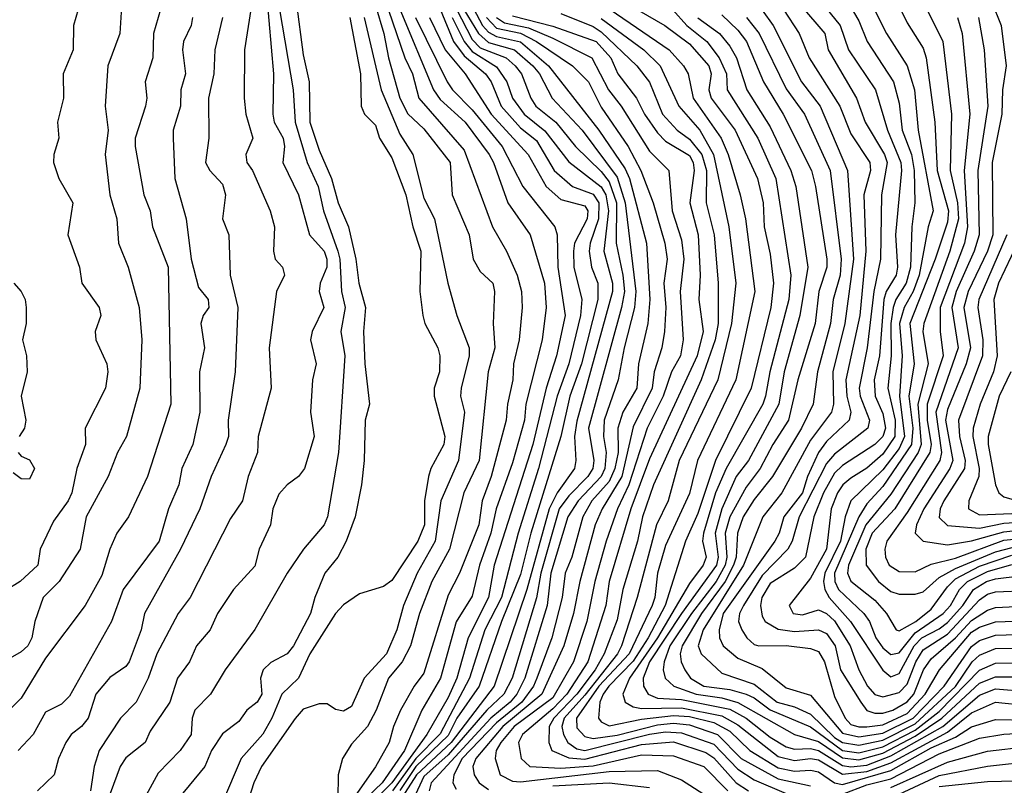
# Model space of a CAD drawing. Header units: metres. Extents: x -51132 to -49532, y -231222 to -229437.
# Tile 168 of 256: x -50403 to -50342, y -230704 to -230657. Entities that reach past the tile are written whole.
import ezdxf

# ---------------------------------------------------------------- set-up
doc = ezdxf.new("R2010")
doc.units = ezdxf.units.M
for name, color, linetype in [('CONTOUR_HALF', 8, 'Continuous'), ('CONTOUR_INDEX', 1, 'Continuous'), ('CONTOUR_INTER', 3, 'Continuous')]:
    doc.layers.add(name, color=color, linetype=linetype)

msp = doc.modelspace()

# ---------------------------------------------------------------- linework, layer by layer
at = {"layer": 'CONTOUR_HALF'}
for points, elevation in [([(-50366.917, -230654.759), (-50362.619, -230657.259), (-50361.08, -230658.39), (-50359.894, -230659.759), (-50359.747, -230660.259), (-50359.884, -230661.259), (-50359.738, -230661.759), (-50358.256, -230663.759), (-50356.863, -230666.759), (-50356.523, -230668.259), (-50356.463, -230669.759), (-50356.08, -230671.449), (-50355.881, -230673.259), (-50356.036, -230674.759), (-50357.263, -230679.759), (-50359.477, -230684.259), (-50360.58, -230687.553), (-50361.34, -230689.259), (-50362.6, -230693.259), (-50363.649, -230695.259), (-50364.58, -230696.707), (-50366.109, -230698.259), (-50366.449, -230698.759), (-50366.655, -230699.259), (-50366.737, -230700.259), (-50366.58, -230700.48), (-50366.08, -230700.732), (-50364.08, -230700.311), (-50362.08, -230700.077), (-50361.08, -230700.15), (-50359.58, -230700.52), (-50358.58, -230701.064), (-50357.35, -230702.259), (-50355.58, -230703.323), (-50354.58, -230703.548), (-50353.58, -230703.481), (-50353.08, -230703.583), (-50352.08, -230704.273), (-50351.58, -230704.358), (-50348.58, -230703.489), (-50346.08, -230702.091), (-50344.58, -230701.424), (-50343.58, -230700.784), (-50342.08, -230700.325), (-50340.08, -230700.376)], 63.5), ([(-50353.329, -230655.259), (-50351.729, -230657.259), (-50351.212, -230658.759), (-50349.54, -230661.259), (-50348.793, -230663.759), (-50347.958, -230665.759), (-50347.919, -230666.259), (-50348.298, -230670.259), (-50348.165, -230672.259), (-50348.257, -230672.759), (-50348.876, -230673.759), (-50349.033, -230674.259), (-50349.298, -230677.759), (-50349.629, -230679.259), (-50349.559, -230680.259), (-50349.08, -230681.346), (-50348.915, -230682.259), (-50349.079, -230682.759), (-50349.58, -230683.263), (-50351.58, -230684.558), (-50352.08, -230685.037), (-50352.764, -230686.259), (-50353.377, -230687.759), (-50353.881, -230690.259), (-50354.58, -230690.929), (-50356.08, -230691.893), (-50356.599, -230692.759), (-50356.678, -230693.259), (-50356.58, -230693.921), (-50356.386, -230694.259), (-50355.58, -230694.719), (-50354.58, -230694.88), (-50353.08, -230694.773), (-50352.58, -230695.004), (-50352.046, -230695.759), (-50351.71, -230697.259), (-50350.46, -230699.259), (-50350.08, -230699.769), (-50349.58, -230699.943), (-50349.08, -230699.944), (-50348.456, -230699.759), (-50347.58, -230699.244), (-50347.155, -230698.759), (-50346.57, -230697.259), (-50346.08, -230696.572), (-50344.58, -230695.271), (-50343.58, -230694.181), (-50342.58, -230693.544), (-50342.08, -230693.384), (-50339.08, -230693.242)], 59.5), ([(-50350.372, -230654.759), (-50348.865, -230657.759), (-50347.565, -230659.759), (-50347.122, -230661.259), (-50346.887, -230663.759), (-50345.952, -230668.759), (-50346.265, -230669.759), (-50346.834, -230672.759), (-50347.193, -230673.759), (-50347.757, -230674.759), (-50348.051, -230675.759), (-50347.893, -230677.759), (-50348.045, -230680.259), (-50347.743, -230682.759), (-50348.08, -230683.505), (-50349.08, -230684.841), (-50351.076, -230686.759), (-50351.427, -230687.759), (-50351.705, -230689.259), (-50352.685, -230691.259), (-50352.764, -230691.759), (-50352.682, -230692.259), (-50352.411, -230692.759), (-50351.102, -230694.259), (-50349.08, -230697.266), (-50348.58, -230697.674), (-50348.08, -230697.482), (-50347.13, -230695.759), (-50346.663, -230695.259), (-50345.58, -230694.709), (-50345.08, -230694.303), (-50344.119, -230693.259), (-50343.451, -230692.259), (-50342.656, -230691.759), (-50342.08, -230691.591), (-50340.58, -230691.415)], 58.5), ([(-50346.84, -230655.259), (-50345.359, -230658.259), (-50344.818, -230662.759), (-50344.91, -230666.259), (-50344.457, -230668.259), (-50344.389, -230669.259), (-50344.929, -230671.259), (-50346.541, -230675.759), (-50346.605, -230676.259), (-50346.265, -230678.259), (-50346.921, -230680.759), (-50346.705, -230683.259), (-50346.894, -230683.759), (-50348.58, -230686.343), (-50350.149, -230688.259), (-50351.22, -230690.759), (-50351.281, -230691.259), (-50351.08, -230691.741), (-50349.58, -230692.935), (-50348.859, -230693.759), (-50348.248, -230694.759), (-50348.08, -230694.836), (-50347.045, -230694.259), (-50346.08, -230693.474), (-50345.08, -230692.088), (-50344.58, -230691.597), (-50343.08, -230690.823), (-50341.08, -230690.137)], 57.5), ([(-50396.346, -230655.759), (-50396.456, -230657.759), (-50397.204, -230659.759), (-50397.38, -230662.259), (-50397.184, -230663.759), (-50397.378, -230665.259), (-50397.091, -230667.759), (-50396.656, -230669.259), (-50396.554, -230670.759), (-50395.951, -230672.259), (-50395.256, -230674.759), (-50395.088, -230676.759), (-50395.222, -230679.759), (-50396.043, -230682.759), (-50396.612, -230683.759), (-50397.192, -230685.259), (-50398.555, -230687.759), (-50398.922, -230689.759), (-50400.228, -230691.759), (-50401.216, -230692.759), (-50401.741, -230694.259), (-50401.921, -230695.259), (-50402.173, -230695.759), (-50402.58, -230696.124), (-50404.544, -230697.259)], 76.5), ([(-50388.332, -230656.259), (-50388.73, -230658.759), (-50388.734, -230661.759), (-50388.633, -230662.759), (-50388.207, -230664.259), (-50388.637, -230665.259), (-50388.567, -230665.759), (-50388.214, -230666.259), (-50387.129, -230668.759), (-50386.85, -230669.759), (-50386.917, -230671.259), (-50386.823, -230671.759), (-50386.361, -230672.259), (-50386.239, -230672.759), (-50386.738, -230673.759), (-50387.179, -230677.259), (-50387.075, -230679.759), (-50387.862, -230682.759), (-50387.922, -230683.759), (-50388.498, -230685.259), (-50388.854, -230686.759), (-50389.58, -230687.857), (-50392.089, -230692.759), (-50392.836, -230693.759), (-50394.16, -230696.259), (-50394.701, -230697.759), (-50395.442, -230699.259), (-50396.414, -230700.259), (-50397.745, -230702.259), (-50398.057, -230703.259), (-50398.276, -230704.759)], 74.5), ([(-50386.556, -230656.259), (-50385.693, -230661.259), (-50385.569, -230663.259), (-50384.835, -230665.759), (-50384.156, -230667.259), (-50383.825, -230668.759), (-50382.932, -230671.259), (-50382.802, -230671.759), (-50382.692, -230673.759), (-50382.472, -230674.759), (-50382.73, -230676.259), (-50382.494, -230677.759), (-50382.894, -230683.759), (-50383.577, -230687.759), (-50383.773, -230688.259), (-50385.048, -230689.759), (-50386.08, -230691.241), (-50388.08, -230694.74), (-50389.921, -230697.259), (-50390.824, -230698.759), (-50391.796, -230699.759), (-50391.976, -230700.259), (-50392.024, -230701.259), (-50392.71, -230702.259), (-50394.08, -230703.656), (-50394.947, -230705.259)], 73.5), ([(-50380.58, -230656.014), (-50380.07, -230657.759), (-50379.785, -230659.259), (-50379.069, -230661.759), (-50378.58, -230662.747), (-50377.58, -230663.669), (-50375.946, -230665.759), (-50375.825, -230667.759), (-50374.764, -230670.259), (-50374.531, -230671.759), (-50374.08, -230672.525), (-50373.298, -230673.259), (-50373.193, -230673.759), (-50373.29, -230675.759), (-50373.182, -230677.259), (-50373.599, -230678.759), (-50374.145, -230684.259), (-50375.096, -230686.259), (-50375.987, -230689.759), (-50377.081, -230691.759), (-50377.849, -230693.759), (-50378.423, -230695.759), (-50378.934, -230696.759), (-50379.774, -230697.759), (-50380.542, -230699.759), (-50381.091, -230700.759), (-50382.08, -230701.868), (-50382.638, -230702.759), (-50382.91, -230703.759), (-50382.917, -230705.259)], 71.5), ([(-50379.08, -230656.243), (-50376.993, -230661.259), (-50376.58, -230661.841), (-50375.011, -230663.259), (-50373.537, -230665.259), (-50373.25, -230665.759), (-50372.366, -230668.259), (-50370.993, -230670.259), (-50370.096, -230673.259), (-50369.997, -230674.759), (-50370.239, -230676.759), (-50371.253, -230680.759), (-50371.33, -230681.759), (-50372.08, -230684.403), (-50373.084, -230687.259), (-50373.423, -230688.759), (-50374.138, -230690.759), (-50374.58, -230692.667), (-50375.58, -230694.267), (-50376.543, -230697.759), (-50377.719, -230699.759), (-50378.776, -230702.259), (-50380.163, -230704.259), (-50381.58, -230705.616)], 70.5), ([(-50375.092, -230656.259), (-50374.201, -230657.759), (-50373.58, -230658.306), (-50371.95, -230658.759), (-50370.81, -230659.759), (-50370.401, -230660.259), (-50369.618, -230661.759), (-50367.763, -230663.759), (-50365.58, -230666.668), (-50365.087, -230668.259), (-50364.413, -230673.759), (-50364.495, -230674.759), (-50365.154, -230677.259), (-50365.509, -230679.259), (-50366.379, -230681.759), (-50366.436, -230682.759), (-50366.259, -230683.759), (-50366.356, -230684.759), (-50366.581, -230685.259), (-50368.012, -230686.759), (-50368.642, -230687.759), (-50369.696, -230691.259), (-50369.928, -230693.259), (-50371.308, -230697.759), (-50371.821, -230698.759), (-50372.228, -230699.259), (-50373.433, -230700.259), (-50377.127, -230704.259), (-50377.258, -230704.759)], 67.5), ([(-50355.256, -230656.259), (-50354.286, -230657.759), (-50353.657, -230659.259), (-50351.749, -230662.259), (-50351.08, -230663.976), (-50349.903, -230665.759), (-50349.858, -230666.259), (-50350.267, -230667.759), (-50350.138, -230671.259), (-50350.505, -230675.259), (-50351.376, -230679.259), (-50351.328, -230680.259), (-50351.078, -230681.259), (-50351.173, -230681.759), (-50352.58, -230683.081), (-50353.08, -230683.758), (-50353.768, -230685.259), (-50354.076, -230686.259), (-50355.243, -230687.759), (-50355.526, -230688.759), (-50355.799, -230689.259), (-50358.99, -230693.759), (-50359.238, -230694.759), (-50359.23, -230695.259), (-50359.001, -230695.759), (-50358.08, -230696.521), (-50356.58, -230697.164), (-50355.08, -230698.361), (-50353.58, -230698.824), (-50351.58, -230701.181), (-50350.58, -230701.403), (-50349.08, -230701.182), (-50347.205, -230700.259), (-50345.287, -230698.259), (-50343.58, -230695.798), (-50343.08, -230695.423), (-50342.08, -230695.101), (-50338.08, -230694.976)], 60.5), ([(-50391.941, -230656.759), (-50392.037, -230657.259), (-50392.517, -230658.259), (-50392.579, -230658.759), (-50392.386, -230660.259), (-50392.666, -230661.259), (-50392.689, -230662.259), (-50393.14, -230663.759), (-50393.153, -230664.259), (-50393.055, -230666.759), (-50392.334, -230669.259), (-50392.037, -230671.759), (-50391.58, -230673.528), (-50390.977, -230674.259), (-50390.945, -230674.759), (-50391.281, -230675.259), (-50391.437, -230675.759), (-50391.204, -230677.259), (-50391.514, -230678.759), (-50391.493, -230681.259), (-50391.934, -230683.259), (-50392.621, -230684.759), (-50392.803, -230685.759), (-50393.447, -230687.259), (-50394.01, -230689.259), (-50396.252, -230692.259), (-50396.971, -230694.259), (-50399.58, -230698.874), (-50400.08, -230699.377), (-50401.08, -230699.874), (-50401.841, -230701.259), (-50402.783, -230702.259)], 75.5), ([(-50382.189, -230656.759), (-50381.516, -230660.259), (-50381.467, -230662.259), (-50381.275, -230662.759), (-50380.58, -230663.436), (-50380.336, -230664.259), (-50379.58, -230665.473), (-50378.71, -230667.759), (-50378.261, -230669.759), (-50377.766, -230671.259), (-50377.835, -230673.759), (-50377.655, -230675.259), (-50377.514, -230675.759), (-50376.712, -230677.259), (-50376.602, -230677.759), (-50376.612, -230678.759), (-50376.949, -230679.759), (-50376.948, -230680.259), (-50376.285, -230682.759), (-50376.353, -230683.259), (-50377.156, -230684.759), (-50377.299, -230685.259), (-50377.547, -230686.759), (-50377.553, -230688.259), (-50377.966, -230689.259), (-50379.58, -230691.695), (-50380.08, -230692.07), (-50381.58, -230692.53), (-50382.58, -230693.217), (-50383.08, -230693.759), (-50384.659, -230696.259), (-50385.377, -230697.759), (-50386.4, -230698.759), (-50387.014, -230700.259), (-50387.58, -230701.239), (-50388.936, -230702.759), (-50390.08, -230705.455)], 72.5), ([(-50375.823, -230656.759), (-50375.087, -230658.259), (-50374.58, -230658.879), (-50373.08, -230659.813), (-50372.433, -230660.759), (-50372.071, -230661.759), (-50371.366, -230662.759), (-50370.08, -230663.788), (-50368.58, -230665.709), (-50366.58, -230667.279), (-50366.291, -230667.759), (-50366.126, -230668.759), (-50366.414, -230671.259), (-50365.878, -230673.259), (-50365.869, -230673.759), (-50368.08, -230681.823), (-50368.235, -230682.759), (-50368.152, -230684.259), (-50368.238, -230684.759), (-50369.303, -230686.259), (-50369.801, -230687.259), (-50371.192, -230692.259), (-50373.211, -230698.259), (-50375.889, -230701.759), (-50378.043, -230703.759), (-50379.631, -230706.259)], 68.5), ([(-50377.226, -230656.759), (-50376.267, -230658.759), (-50375.009, -230660.259), (-50373.406, -230662.759), (-50371.101, -230665.259), (-50369.998, -230667.259), (-50369.08, -230668.056), (-50367.58, -230668.439), (-50367.393, -230668.759), (-50367.45, -230669.259), (-50368.221, -230670.759), (-50368.3, -230671.259), (-50368.265, -230672.259), (-50367.774, -230674.259), (-50367.858, -230675.259), (-50368.588, -230678.259), (-50369.314, -230680.259), (-50370.468, -230684.759), (-50371.729, -230688.759), (-50372.77, -230692.759), (-50373.792, -230694.759), (-50374.744, -230697.759), (-50376.58, -230701.219), (-50378.08, -230702.753), (-50379.541, -230704.759)], 69.5), ([(-50373.696, -230656.759), (-50373.08, -230657.42), (-50371.58, -230657.722), (-50370.591, -230658.259), (-50368.354, -230659.759), (-50367.364, -230660.759), (-50366.58, -230662.332), (-50364.908, -230664.759), (-50364.107, -230666.259), (-50363.356, -230668.259), (-50362.621, -230670.759), (-50362.473, -230671.759), (-50362.675, -230673.259), (-50362.556, -230674.759), (-50362.642, -230676.259), (-50362.816, -230677.259), (-50363.289, -230678.759), (-50363.406, -230679.759), (-50364.58, -230682.176), (-50365.287, -230685.259), (-50366.517, -230687.259), (-50366.945, -230688.259), (-50367.905, -230691.759), (-50368.284, -230693.759), (-50368.903, -230695.759), (-50370.255, -230698.759), (-50372.68, -230700.759), (-50374.363, -230702.759), (-50374.536, -230703.259), (-50374.459, -230703.759), (-50374.159, -230704.259), (-50373.58, -230704.678)], 66.5), ([(-50372.08, -230656.665), (-50369.58, -230657.294), (-50366.877, -230658.259), (-50365.984, -230659.259), (-50365.538, -230660.259), (-50364.377, -230661.759), (-50363.887, -230662.759), (-50363.08, -230663.908), (-50362.58, -230664.433), (-50361.08, -230665.317), (-50360.857, -230665.759), (-50360.809, -230666.259), (-50361.074, -230668.259), (-50360.551, -230670.259), (-50360.428, -230672.759), (-50360.511, -230674.259), (-50360.24, -230676.259), (-50360.612, -230677.759), (-50363.58, -230684.147), (-50364.732, -230687.259), (-50366.074, -230691.759), (-50366.278, -230693.259), (-50367.407, -230696.759), (-50368.705, -230698.759), (-50369.58, -230699.675), (-50371.454, -230701.259), (-50371.706, -230701.759), (-50371.538, -230702.759), (-50371.005, -230703.259), (-50369.08, -230703.361), (-50367.08, -230703.208), (-50364.08, -230702.527), (-50362.08, -230702.581), (-50360.2, -230703.259), (-50358.7, -230704.759)], 65.5), ([(-50366.58, -230656.831), (-50363.934, -230658.759), (-50362.906, -230659.759), (-50361.747, -230662.259), (-50360.439, -230663.759), (-50359.604, -230665.259), (-50358.658, -230669.759), (-50358.203, -230673.259), (-50358.484, -230675.759), (-50359.328, -230679.259), (-50361.722, -230684.259), (-50362.424, -230686.759), (-50363.135, -230688.259), (-50364.349, -230692.759), (-50365.307, -230695.759), (-50365.564, -230696.259), (-50367.58, -230698.812), (-50368.874, -230700.259), (-50369.019, -230700.759), (-50368.917, -230701.259), (-50368.638, -230701.759), (-50368.08, -230702.148), (-50367.58, -230702.267), (-50363.58, -230701.246), (-50362.58, -230701.101), (-50361.58, -230701.152), (-50359.58, -230701.874), (-50358.08, -230703.424), (-50357.08, -230704.07), (-50355.08, -230704.919)], 64.5), ([(-50360.58, -230656.779), (-50359.231, -230657.759), (-50358.58, -230658.548), (-50358.173, -230659.259), (-50357.525, -230661.259), (-50356.08, -230663.548), (-50354.791, -230666.259), (-50354.495, -230667.259), (-50353.733, -230672.259), (-50354.247, -230675.259), (-50355.208, -230678.759), (-50355.547, -230680.759), (-50357.423, -230684.259), (-50358.193, -230685.259), (-50359.08, -230687.252), (-50359.501, -230688.759), (-50359.312, -230690.259), (-50359.405, -230690.759), (-50361.58, -230693.75), (-50363.574, -230696.759), (-50363.976, -230697.759), (-50363.94, -230698.259), (-50363.662, -230698.759), (-50363.08, -230699.01), (-50361.58, -230699.093), (-50358.58, -230699.697), (-50357.58, -230700.254), (-50356.08, -230701.435), (-50355.08, -230702.028), (-50354.58, -230702.181), (-50353.58, -230702.137), (-50353.08, -230702.252), (-50351.58, -230703.194), (-50351.08, -230703.275), (-50350.08, -230703.169), (-50348.58, -230702.59), (-50345.358, -230700.759), (-50343.08, -230698.826), (-50342.08, -230698.421), (-50340.08, -230698.596)], 62.5), ([(-50357.555, -230656.759), (-50356.758, -230657.759), (-50355.08, -230661.191), (-50353.956, -230662.759), (-50352.357, -230666.259), (-50351.664, -230671.759), (-50351.744, -230672.759), (-50352.179, -230674.259), (-50352.328, -230675.759), (-50353.148, -230678.759), (-50353.412, -230680.759), (-50354.145, -230682.259), (-50355.945, -230685.259), (-50357.08, -230686.675), (-50357.758, -230687.759), (-50358.105, -230688.759), (-50358.202, -230690.259), (-50358.361, -230690.759), (-50358.883, -230691.759), (-50360.354, -230693.759), (-50361.547, -230695.759), (-50361.669, -230696.259), (-50361.615, -230696.759), (-50361.373, -230697.259), (-50361.038, -230697.759), (-50360.201, -230698.259), (-50358.58, -230698.472), (-50357.58, -230698.76), (-50357.08, -230698.981), (-50356.08, -230699.729), (-50353.58, -230700.797), (-50351.58, -230702.25), (-50350.58, -230702.401), (-50349.08, -230702.033), (-50347.08, -230700.996), (-50345.58, -230699.843), (-50343.08, -230697.276), (-50342.08, -230696.839), (-50337.58, -230696.748)], 61.5), ([(-50343.136, -230656.759), (-50342.789, -230658.759), (-50342.561, -230662.259), (-50343.18, -230666.259), (-50343.101, -230670.259), (-50343.41, -230671.259), (-50344.523, -230673.759), (-50344.81, -230674.759), (-50344.405, -230677.259), (-50345.798, -230681.259), (-50345.434, -230683.759), (-50345.547, -230684.259), (-50347.58, -230687.494), (-50348.844, -230689.259), (-50348.963, -230689.759), (-50348.917, -230690.259), (-50348.698, -230690.759), (-50348.08, -230691.149), (-50347.08, -230691.158), (-50346.08, -230690.687), (-50344.58, -230690.313), (-50341.58, -230689.205), (-50337.08, -230688.74)], 56.5), ([(-50341.386, -230670.259), (-50343.128, -230674.259), (-50343.179, -230674.759), (-50342.881, -230676.759), (-50342.888, -230677.759), (-50344.381, -230681.759), (-50344.327, -230682.759), (-50343.979, -230684.259), (-50344.019, -230684.759), (-50345.292, -230686.759), (-50345.528, -230687.259), (-50345.58, -230687.803), (-50345.08, -230688.299), (-50343.08, -230688.454), (-50341.58, -230688.147), (-50339.58, -230688.013)], 55.5), ([(-50403.037, -230673.259), (-50402.58, -230673.768), (-50402.333, -230674.259), (-50402.267, -230674.759), (-50402.281, -230675.759), (-50402.515, -230676.759), (-50402.257, -230677.759), (-50402.218, -230678.759), (-50402.591, -230680.259), (-50402.297, -230681.759), (-50402.383, -230682.259), (-50402.714, -230682.759)], 77.5), ([(-50341.144, -230678.759), (-50341.854, -230680.259), (-50342.538, -230682.759), (-50342.552, -230683.259), (-50342.088, -230685.759), (-50341.89, -230686.259), (-50341.58, -230686.505), (-50341.08, -230686.647)], 54.5), ([(-50402.777, -230683.759), (-50402.58, -230683.987), (-50402.08, -230684.208), (-50401.764, -230684.759), (-50402.08, -230685.405), (-50402.58, -230685.397), (-50403.08, -230685.029)], 77.5), ([(-50348.58, -230704.552), (-50345.08, -230702.974), (-50342.58, -230702.294), (-50340.08, -230702.011)], 64.5), ([(-50345.58, -230704.5), (-50342.58, -230704.186), (-50339.08, -230704.107)], 65.5), ([(-50369.58, -230704.44), (-50366.08, -230704.256), (-50363.58, -230704.545)], 66.5)]:
    msp.add_lwpolyline(points, dxfattribs=dict(at, elevation=elevation))
at = {"layer": 'CONTOUR_INDEX'}
for points, elevation in [([(-50355.58, -230654.358), (-50352.689, -230657.759), (-50352.472, -230658.759), (-50350.73, -230661.759), (-50350.176, -230663.259), (-50348.986, -230665.259), (-50348.82, -230665.759), (-50349.16, -230667.759), (-50349.235, -230671.759), (-50349.649, -230673.759), (-50350.053, -230677.259), (-50350.558, -230679.759), (-50350.502, -230680.259), (-50349.911, -230681.759), (-50350.013, -230682.259), (-50352.08, -230683.869), (-50352.58, -230684.444), (-50354.275, -230687.759), (-50354.713, -230689.259), (-50354.982, -230689.759), (-50356.58, -230691.401), (-50357.733, -230693.259), (-50357.984, -230693.759), (-50358.042, -230694.259), (-50357.834, -230694.759), (-50357.532, -230695.259), (-50357.08, -230695.672), (-50356.776, -230695.759), (-50355.08, -230695.743), (-50353.58, -230695.93), (-50353.08, -230696.108), (-50352.71, -230696.759), (-50352.08, -230698.895), (-50351.43, -230700.259), (-50351.08, -230700.645), (-50350.58, -230700.793), (-50350.08, -230700.778), (-50349.08, -230700.66), (-50347.58, -230699.97), (-50346.451, -230698.759), (-50345.565, -230697.259), (-50343.58, -230694.912), (-50343.08, -230694.592), (-50342.08, -230694.271), (-50335.58, -230694.048)], 60), ([(-50390.088, -230656.759), (-50390.561, -230658.759), (-50390.623, -230660.259), (-50390.948, -230661.759), (-50390.945, -230664.259), (-50391.136, -230665.759), (-50390.876, -230666.259), (-50390.08, -230667.103), (-50389.904, -230667.759), (-50390.08, -230669.259), (-50389.698, -230670.259), (-50389.617, -230672.759), (-50389.138, -230674.759), (-50389.29, -230678.759), (-50389.73, -230681.759), (-50389.719, -230682.759), (-50389.873, -230683.259), (-50390.796, -230685.259), (-50391.501, -230687.259), (-50392.703, -230689.759), (-50394.94, -230693.759), (-50395.132, -230694.759), (-50395.876, -230696.759), (-50396.08, -230697.033), (-50397.08, -230697.735), (-50397.951, -230698.759), (-50398.424, -230700.259), (-50398.838, -230700.759), (-50399.487, -230701.259), (-50399.806, -230701.759), (-50400.277, -230702.759), (-50400.536, -230703.759), (-50401.579, -230704.759)], 75), ([(-50378.107, -230656.759), (-50376.127, -230660.759), (-50375.81, -230661.259), (-50374.58, -230662.5), (-50372.722, -230664.759), (-50371.441, -230667.259), (-50369.461, -230669.759), (-50369.317, -230670.259), (-50369.274, -230672.259), (-50368.817, -230675.259), (-50369.349, -230677.759), (-50369.998, -230679.759), (-50370.816, -230683.259), (-50373.227, -230690.759), (-50373.562, -230692.759), (-50374.843, -230695.259), (-50375.539, -230697.759), (-50376.08, -230698.963), (-50377.395, -230701.259), (-50379.58, -230704.265), (-50381.58, -230706.244)], 70), ([(-50369.08, -230656.517), (-50367.08, -230657.327), (-50366.58, -230657.64), (-50364.37, -230659.759), (-50363.58, -230660.763), (-50362.764, -230662.759), (-50361.859, -230663.759), (-50361.08, -230664.309), (-50360.316, -230665.259), (-50360.04, -230666.259), (-50360.065, -230668.259), (-50359.561, -230670.259), (-50359.306, -230673.259), (-50359.301, -230675.759), (-50359.491, -230676.759), (-50360.356, -230679.259), (-50363.33, -230685.759), (-50364.009, -230687.759), (-50364.316, -230689.259), (-50365.236, -230692.259), (-50365.58, -230694.141), (-50366.395, -230696.259), (-50366.956, -230697.259), (-50368.078, -230698.759), (-50369.522, -230700.259), (-50369.797, -230700.759), (-50369.814, -230701.759), (-50369.636, -230702.259), (-50368.58, -230702.718), (-50367.58, -230702.802), (-50364.08, -230701.879), (-50362.08, -230701.716), (-50360.08, -230702.371), (-50359.58, -230702.717), (-50358.184, -230704.259), (-50357.43, -230704.759)], 65), ([(-50340.732, -230670.759), (-50341.91, -230673.259), (-50342.197, -230674.259), (-50341.987, -230677.759), (-50342.214, -230678.759), (-50343.043, -230680.759), (-50343.473, -230682.259), (-50343.496, -230682.759), (-50343.103, -230684.759), (-50343.133, -230685.259), (-50343.749, -230686.759), (-50343.76, -230687.259), (-50343.08, -230687.629), (-50339.58, -230687.476)], 55), ([(-50348.08, -230704.977), (-50345.58, -230703.804), (-50342.58, -230703.229), (-50339.58, -230702.899)], 65)]:
    msp.add_lwpolyline(points, dxfattribs=dict(at, elevation=elevation))
at = {"layer": 'CONTOUR_INTER'}
for points, elevation in [([(-50378.627, -230651.259), (-50375.75, -230658.259), (-50375.08, -230659.129), (-50373.758, -230660.259), (-50373.405, -230660.759), (-50372.779, -230662.259), (-50371.58, -230663.615), (-50370.58, -230664.389), (-50369.484, -230666.259), (-50368.348, -230667.259), (-50367.08, -230667.723), (-50366.715, -230668.259), (-50366.736, -230669.259), (-50367.262, -230670.759), (-50367.318, -230671.259), (-50367.179, -230672.259), (-50366.789, -230673.259), (-50366.784, -230674.259), (-50367.802, -230678.259), (-50368.524, -230680.259), (-50369.074, -230682.759), (-50370.941, -230688.759), (-50371.58, -230691.336), (-50372.771, -230694.259), (-50374.145, -230698.259), (-50375.528, -230700.259), (-50376.08, -230701.336), (-50378.08, -230703.247), (-50379.08, -230704.745)], 69), ([(-50380.807, -230653.259), (-50378.764, -230659.259), (-50378.288, -230660.259), (-50377.899, -230661.759), (-50375.08, -230665.003), (-50373.326, -230669.759), (-50372.451, -230671.259), (-50371.788, -230672.759), (-50371.522, -230673.759), (-50371.484, -230674.759), (-50371.67, -230676.759), (-50372.023, -230678.259), (-50372.066, -230679.259), (-50372.4, -230680.759), (-50372.476, -230681.759), (-50373.398, -230685.259), (-50373.957, -230686.759), (-50374.177, -230688.259), (-50375.361, -230691.259), (-50376.08, -230692.62), (-50377.58, -230697.454), (-50378.186, -230698.259), (-50379.027, -230699.759), (-50379.479, -230700.759), (-50379.735, -230701.759), (-50380.58, -230703.268), (-50382.58, -230706.108)], 71), ([(-50398.326, -230653.759), (-50399.344, -230657.259), (-50399.349, -230658.759), (-50399.987, -230660.259), (-50399.959, -230661.759), (-50400.334, -230663.259), (-50400.258, -230664.259), (-50400.565, -230665.259), (-50400.583, -230665.759), (-50400.242, -230666.759), (-50399.384, -230668.259), (-50399.684, -230670.259), (-50398.968, -230672.259), (-50398.827, -230673.259), (-50397.743, -230674.759), (-50397.632, -230675.259), (-50397.984, -230676.259), (-50397.957, -230676.759), (-50397.274, -230678.259), (-50397.2, -230678.759), (-50397.344, -230679.759), (-50398.623, -230682.259), (-50398.601, -230683.259), (-50399.135, -230684.759), (-50399.447, -230686.259), (-50399.671, -230686.759), (-50400.58, -230688.018), (-50401.402, -230689.759), (-50401.561, -230690.759), (-50402.644, -230691.759), (-50403.58, -230692.339)], 77), ([(-50387.349, -230655.259), (-50386.925, -230660.259), (-50386.958, -230662.759), (-50386.884, -230663.259), (-50386.321, -230664.259), (-50386.238, -230664.759), (-50386.334, -230665.759), (-50385.366, -230667.759), (-50384.686, -230670.259), (-50383.779, -230671.259), (-50383.61, -230671.759), (-50383.606, -230672.259), (-50384.015, -230673.259), (-50384.08, -230673.759), (-50383.798, -230674.759), (-50384.509, -230676.259), (-50384.63, -230676.759), (-50384.267, -230678.259), (-50384.49, -230679.259), (-50384.622, -230681.259), (-50384.391, -230682.759), (-50385.002, -230684.759), (-50385.37, -230685.259), (-50386.08, -230685.764), (-50386.58, -230686.343), (-50386.955, -230687.259), (-50387.103, -230688.259), (-50387.8, -230689.759), (-50388.08, -230690.814), (-50389.409, -230692.259), (-50390.404, -230693.759), (-50390.848, -230694.759), (-50391.71, -230695.759), (-50392.135, -230696.759), (-50392.884, -230697.759), (-50393.366, -230699.259), (-50394.58, -230701.054), (-50394.887, -230701.759), (-50396.08, -230702.703), (-50396.435, -230703.259), (-50398.58, -230708.999)], 74), ([(-50375.08, -230655.086), (-50373.947, -230657.259), (-50373.58, -230657.678), (-50373.08, -230657.946), (-50371.58, -230658.267), (-50369.852, -230659.759), (-50366.73, -230663.759), (-50365.08, -230666.144), (-50364.819, -230666.759), (-50363.767, -230670.759), (-50363.553, -230674.259), (-50363.68, -230675.759), (-50364.254, -230678.259), (-50364.365, -230679.759), (-50365.238, -230681.259), (-50365.533, -230682.259), (-50365.526, -230683.759), (-50365.723, -230684.759), (-50366.08, -230685.554), (-50367.149, -230686.759), (-50367.706, -230687.759), (-50368.402, -230690.259), (-50368.816, -230691.259), (-50368.987, -230692.759), (-50369.636, -230695.259), (-50370.575, -230697.759), (-50370.782, -230698.259), (-50371.507, -230699.259), (-50373.08, -230700.542), (-50375.196, -230702.759), (-50375.728, -230703.759), (-50375.795, -230704.259), (-50375.58, -230704.663)], 67), ([(-50351.56, -230655.259), (-50350.58, -230656.975), (-50350.062, -230658.259), (-50348.423, -230660.759), (-50348.08, -230662.078), (-50347.876, -230663.759), (-50347.306, -230665.259), (-50347.135, -230666.259), (-50347.102, -230668.259), (-50347.29, -230669.759), (-50347.37, -230672.259), (-50347.643, -230673.259), (-50348.275, -230674.259), (-50348.451, -230674.759), (-50348.585, -230675.759), (-50348.558, -230677.759), (-50348.775, -230679.759), (-50348.315, -230681.759), (-50348.333, -230682.759), (-50349.08, -230683.862), (-50350.08, -230684.722), (-50351.08, -230685.348), (-50351.561, -230685.759), (-50351.892, -230686.259), (-50352.285, -230687.259), (-50352.574, -230689.759), (-50353.58, -230691.567), (-50354.906, -230693.259), (-50354.662, -230693.759), (-50354.08, -230693.832), (-50353.08, -230693.528), (-50352.58, -230693.758), (-50352.08, -230694.206), (-50351.114, -230695.759), (-50350.576, -230697.259), (-50350.029, -230698.259), (-50349.58, -230698.778), (-50349.08, -230698.926), (-50348.08, -230698.666), (-50347.58, -230698.137), (-50347.039, -230696.759), (-50346.58, -230696.013), (-50345.08, -230695.035), (-50343.08, -230692.904), (-50342.58, -230692.56), (-50342.08, -230692.418), (-50340.08, -230692.332)], 59), ([(-50348.455, -230655.259), (-50347.58, -230657.097), (-50346.58, -230658.669), (-50346.397, -230659.259), (-50345.858, -230663.259), (-50345.709, -230666.259), (-50345.003, -230668.759), (-50345.08, -230669.461), (-50345.835, -230671.759), (-50347.407, -230675.759), (-50347.148, -230678.259), (-50347.471, -230680.259), (-50347.226, -230682.259), (-50347.312, -230683.259), (-50349.08, -230685.872), (-50350.08, -230686.951), (-50350.575, -230687.759), (-50352.078, -230691.259), (-50352.065, -230691.759), (-50351.841, -230692.259), (-50350.275, -230693.759), (-50349.922, -230694.259), (-50349.528, -230695.259), (-50349.08, -230695.882), (-50348.58, -230696.305), (-50348.08, -230696.195), (-50347.08, -230694.962), (-50345.34, -230693.759), (-50344.886, -230693.259), (-50344.333, -230692.259), (-50343.833, -230691.759), (-50342.58, -230691.146), (-50341.08, -230690.719)], 58), ([(-50385.517, -230655.759), (-50385.08, -230659.067), (-50384.714, -230660.759), (-50384.66, -230663.259), (-50384.08, -230665.002), (-50383.321, -230666.759), (-50382.91, -230668.259), (-50382.265, -230669.759), (-50381.812, -230671.759), (-50381.615, -230673.259), (-50381.217, -230674.759), (-50381.326, -230676.259), (-50381.255, -230678.259), (-50380.949, -230680.759), (-50381.238, -230681.759), (-50381.283, -230684.259), (-50381.466, -230685.759), (-50381.842, -230687.759), (-50382.407, -230689.259), (-50382.929, -230690.259), (-50383.728, -230691.259), (-50384.362, -230692.759), (-50384.615, -230693.759), (-50385.687, -230695.759), (-50386.08, -230696.249), (-50387.08, -230696.798), (-50387.565, -230697.259), (-50387.725, -230697.759), (-50387.646, -230698.759), (-50387.925, -230699.259), (-50388.574, -230699.759), (-50389.08, -230700.456), (-50390.08, -230701.222), (-50390.776, -230702.259), (-50391.183, -230703.259), (-50392.844, -230705.259)], 73), ([(-50342.346, -230655.759), (-50341.735, -230657.259), (-50341.432, -230659.759), (-50341.661, -230661.259), (-50341.691, -230662.759), (-50342.307, -230665.759), (-50342.248, -230670.259), (-50342.59, -230671.259), (-50343.777, -230673.759), (-50344.051, -230674.759), (-50343.651, -230677.259), (-50343.914, -230678.259), (-50345.08, -230681.084), (-50345.192, -230681.759), (-50344.745, -230684.259), (-50344.926, -230684.759), (-50346.543, -230687.259), (-50346.999, -230688.259), (-50347.08, -230688.767), (-50346.58, -230689.254), (-50345.08, -230689.489), (-50343.58, -230689.249), (-50341.58, -230688.682), (-50337.58, -230688.234)], 56), ([(-50393.944, -230656.259), (-50394.38, -230657.759), (-50394.419, -230659.259), (-50394.885, -230660.759), (-50394.795, -230661.759), (-50394.874, -230662.259), (-50395.499, -230664.259), (-50395.516, -230664.759), (-50394.971, -230667.759), (-50394.585, -230668.759), (-50394.437, -230669.759), (-50393.462, -230672.259), (-50393.304, -230680.759), (-50394.745, -230685.259), (-50395.916, -230687.759), (-50396.64, -230688.759), (-50397.089, -230689.759), (-50397.58, -230691.386), (-50398.604, -230693.259), (-50401.08, -230696.532), (-50402.58, -230699.008), (-50404.58, -230700.99)], 76), ([(-50375.58, -230656.204), (-50374.58, -230658.118), (-50374.08, -230658.639), (-50372.477, -230659.259), (-50371.907, -230659.759), (-50371.514, -230660.259), (-50370.95, -230661.759), (-50370.634, -230662.259), (-50369.39, -230663.259), (-50368.178, -230664.759), (-50366.58, -230666.315), (-50366.08, -230666.966), (-50365.627, -230668.259), (-50365.649, -230670.759), (-50365.222, -230672.759), (-50365.134, -230673.759), (-50365.307, -230674.759), (-50367.352, -230682.259), (-50367.032, -230684.259), (-50367.094, -230684.759), (-50367.4, -230685.259), (-50368.58, -230686.457), (-50369.174, -230687.259), (-50370.329, -230691.259), (-50370.58, -230692.787), (-50372.106, -230697.759), (-50372.62, -230698.759), (-50373.667, -230699.759), (-50376.08, -230702.523), (-50377.58, -230703.872), (-50378.231, -230705.259)], 68), ([(-50366.024, -230656.259), (-50362.349, -230658.759), (-50361.472, -230659.759), (-50361.172, -230660.259), (-50360.858, -230661.759), (-50359.127, -230664.259), (-50358.699, -230665.259), (-50357.94, -230667.759), (-50357.622, -230669.259), (-50357.042, -230673.759), (-50358.218, -230679.259), (-50360.586, -230684.259), (-50361.08, -230686.296), (-50362.58, -230689.53), (-50363.084, -230691.259), (-50363.236, -230692.759), (-50363.411, -230693.259), (-50364.84, -230696.259), (-50366.722, -230698.259), (-50368.097, -230700.259), (-50368.08, -230700.847), (-50367.58, -230701.396), (-50367.08, -230701.517), (-50365.58, -230701.309), (-50363.08, -230700.654), (-50362.08, -230700.554), (-50361.08, -230700.673), (-50359.349, -230701.259), (-50357.877, -230702.759), (-50355.58, -230704.006), (-50353.58, -230704.459)], 64), ([(-50362.146, -230656.259), (-50361.261, -230657.259), (-50360.015, -230658.259), (-50359.244, -230659.259), (-50358.796, -230660.259), (-50358.742, -230661.259), (-50356.854, -230664.259), (-50355.731, -230666.759), (-50354.793, -230672.759), (-50354.92, -230674.259), (-50356.105, -230678.759), (-50356.365, -230680.259), (-50356.531, -230680.759), (-50358.815, -230684.759), (-50359.477, -230686.259), (-50360.225, -230688.759), (-50360.276, -230689.259), (-50360.065, -230690.259), (-50360.239, -230690.759), (-50361.08, -230691.885), (-50363.087, -230695.259), (-50364.817, -230697.759), (-50365.221, -230698.759), (-50365.076, -230699.259), (-50364.58, -230699.54), (-50364.08, -230699.649), (-50361.58, -230699.604), (-50359.08, -230700.099), (-50358.08, -230700.665), (-50355.58, -230702.633), (-50354.58, -230702.874), (-50353.58, -230702.753), (-50353.08, -230702.835), (-50351.58, -230703.731), (-50350.08, -230703.557), (-50348.58, -230703.016), (-50345.08, -230701.123), (-50343.58, -230699.912), (-50342.08, -230699.26), (-50340.08, -230699.457)], 63), ([(-50356.58, -230656.296), (-50355.891, -230657.259), (-50354.136, -230660.759), (-50352.975, -230662.259), (-50351.287, -230666.259), (-50350.906, -230671.759), (-50351.439, -230675.759), (-50352.2, -230678.759), (-50352.14, -230680.759), (-50352.273, -230681.259), (-50353.58, -230683.004), (-50355.354, -230686.259), (-50356.541, -230687.759), (-50357.727, -230690.759), (-50360.247, -230694.759), (-50360.561, -230695.759), (-50360.366, -230696.259), (-50359.08, -230697.459), (-50357.08, -230698.145), (-50355.651, -230699.259), (-50354.58, -230699.555), (-50353.58, -230699.997), (-50352.08, -230701.45), (-50351.58, -230701.769), (-50350.58, -230701.921), (-50349.08, -230701.625), (-50347.08, -230700.61), (-50344.58, -230698.282), (-50343.544, -230696.759), (-50343.08, -230696.339), (-50342.08, -230695.935), (-50338.08, -230695.856)], 61), ([(-50381.294, -230656.759), (-50380.238, -230661.259), (-50379.08, -230663.992), (-50378.271, -230665.259), (-50377.58, -230667.973), (-50376.923, -230669.259), (-50376.089, -230673.259), (-50375.539, -230675.259), (-50374.777, -230677.259), (-50374.775, -230677.759), (-50375.258, -230679.759), (-50375.309, -230680.259), (-50375.058, -230681.259), (-50375.442, -230684.259), (-50376.525, -230686.759), (-50376.878, -230689.259), (-50378.005, -230691.259), (-50378.852, -230693.259), (-50379.259, -230694.759), (-50379.897, -230696.259), (-50381.291, -230697.759), (-50382.08, -230699.516), (-50382.58, -230699.817), (-50383.08, -230699.712), (-50383.58, -230699.361), (-50384.08, -230699.366), (-50385.08, -230699.687), (-50385.58, -230700.278), (-50387.67, -230703.259), (-50388.151, -230704.259), (-50388.619, -230705.759)], 72), ([(-50373.083, -230656.759), (-50372.58, -230657.089), (-50371.08, -230657.407), (-50369.58, -230658.038), (-50367.161, -230659.259), (-50366.12, -230661.259), (-50365.336, -230662.259), (-50363.58, -230665.061), (-50362.363, -230666.259), (-50362.168, -230668.759), (-50361.58, -230670.559), (-50361.439, -230671.759), (-50361.664, -230673.759), (-50361.489, -230676.759), (-50361.641, -230677.759), (-50362.199, -230678.759), (-50362.726, -230680.259), (-50363.712, -230682.259), (-50364.855, -230685.759), (-50365.567, -230687.259), (-50366.274, -230689.259), (-50366.971, -230691.759), (-50367.475, -230694.259), (-50368.285, -230696.759), (-50369.58, -230698.989), (-50371.974, -230700.759), (-50372.814, -230701.759), (-50373.089, -230702.259), (-50373.163, -230702.759), (-50372.842, -230703.759), (-50372.08, -230704.17), (-50371.58, -230704.206), (-50366.08, -230703.569), (-50363.08, -230703.499), (-50361.58, -230704.075), (-50358.58, -230706.006)], 66), ([(-50359.08, -230656.587), (-50358.08, -230657.55), (-50357.555, -230658.259), (-50356.505, -230660.759), (-50355.273, -230662.759), (-50353.524, -230666.259), (-50353.268, -230667.259), (-50352.569, -230671.759), (-50352.567, -230672.259), (-50353.054, -230673.759), (-50353.293, -230675.759), (-50354.373, -230679.259), (-50354.947, -230681.759), (-50355.921, -230683.259), (-50356.694, -230684.759), (-50357.58, -230685.904), (-50358.582, -230687.759), (-50358.874, -230688.759), (-50358.768, -230690.259), (-50358.873, -230690.759), (-50359.43, -230691.759), (-50360.972, -230693.759), (-50362.303, -230695.759), (-50362.672, -230696.759), (-50362.722, -230697.259), (-50362.592, -230697.759), (-50362.057, -230698.259), (-50360.676, -230698.759), (-50359.08, -230698.981), (-50358.08, -230699.279), (-50354.58, -230701.257), (-50353.08, -230701.707), (-50351.58, -230702.712), (-50350.58, -230702.842), (-50349.08, -230702.431), (-50347.08, -230701.36), (-50345.417, -230700.259), (-50343.08, -230698.077), (-50342.08, -230697.682), (-50338.08, -230697.675)], 62), ([(-50344.45, -230656.759), (-50344.157, -230657.759), (-50343.68, -230662.759), (-50344.026, -230666.259), (-50343.823, -230669.759), (-50344.015, -230670.759), (-50345.52, -230674.759), (-50345.529, -230676.259), (-50345.331, -230677.759), (-50346.337, -230680.759), (-50346.325, -230681.759), (-50346.095, -230683.259), (-50346.159, -230683.759), (-50348.331, -230687.259), (-50349.738, -230688.759), (-50350.131, -230689.759), (-50350.123, -230690.759), (-50349.347, -230691.759), (-50348.58, -230692.379), (-50348.08, -230692.547), (-50347.08, -230692.561), (-50346.58, -230692.412), (-50345.58, -230691.52), (-50344.58, -230690.962), (-50342.08, -230689.917), (-50340.58, -230689.535)], 57), ([(-50351.58, -230704.97), (-50350.08, -230704.398), (-50348.58, -230704.009), (-50345.58, -230702.469), (-50343.08, -230701.498), (-50341.58, -230701.237), (-50338.58, -230701.079)], 64)]:
    msp.add_lwpolyline(points, dxfattribs=dict(at, elevation=elevation))

doc.saveas('drawing.dxf')
